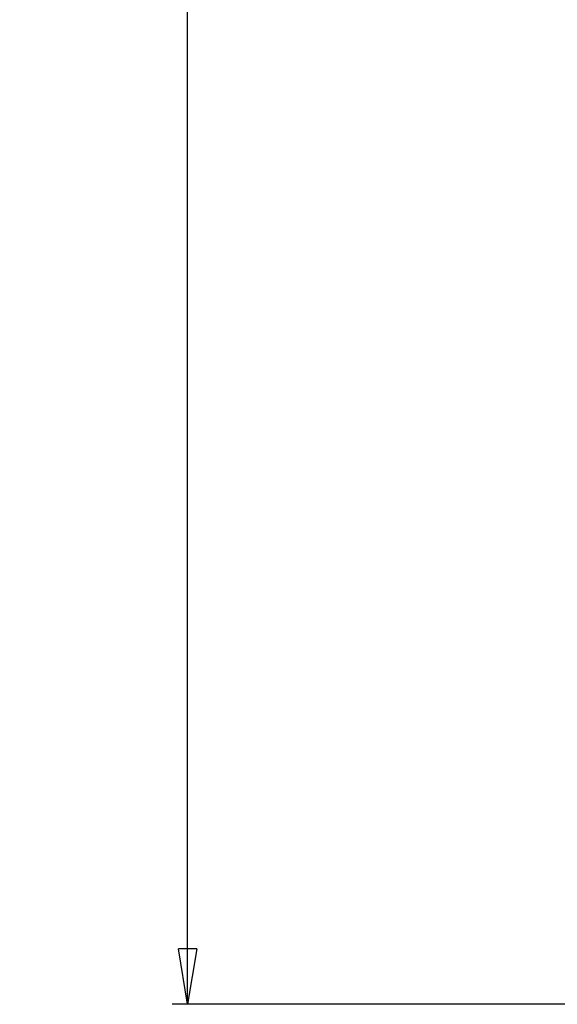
# Paper-space layout 'P3m-V' of a CAD drawing. Header units: inches. Extents: x 0.3 to 33.8, y 0.2 to 21.7.
# Tile 3 of 23: x 4.7 to 6.1, y 3.9 to 6.3. Entities that reach past the tile are written whole.
import ezdxf

# ---------------------------------------------------------------- set-up
doc = ezdxf.new("R2010")
doc.units = ezdxf.units.IN
doc.header["$MEASUREMENT"] = 0
doc.layers.add('BORDERS', color=7, linetype='Continuous')
doc.styles.add('SLDTEXTSTYLE0', font='TXT', dxfattribs={"width": 0.75})
doc.dimstyles.new('SLDDIMSTYLE8', dxfattribs={"dimtxt": 0.137795, "dimasz": 0.14, "dimexe": 0, "dimexo": 0.0625, "dimgap": 0.034449, "dimtad": 1, "dimdec": 3, "dimlfac": 2, "dimrnd": 1e-09, "dimzin": 4, "dimdsep": 46, "dimtxsty": 'SLDTEXTSTYLE0', "dimblk1": 'CLOSED', "dimblk2": 'CLOSED', "dimsah": 1, "dimcen": 0.09, "dimadec": 0, "dimazin": 1, "dimtfac": 1, "dimtdec": 3, "dimtofl": 0, "dimtmove": 0, "dimatfit": 3, "dimldrblk": 'CLOSED', "dimfxl": 0, "dimfrac": 2, "dimtolj": 1, "dimtzin": 12, "dimarcsym": 0})

# ---------------------------------------------------------------- blocks, each defined once
blk = doc.blocks.new('_Closed')
at = {"color": 0, "linetype": 'ByBlock', "lineweight": -2}
for p, q in [((-1, 0.166667), (0, 0)), ((-1, 0.166667), (-1, -0.166667)), ((0, 0), (-1, -0.166667)), ((0, 0), (-1, 0))]:
    blk.add_line(p, q, dxfattribs=at)
blk = doc.blocks.new('_D_51')
at = {"layer": 'BORDERS'}
for p, q in [((6.1163, 11.98), (5.1096, 11.98)), ((5.1489, 3.855), (5.1489, 11.98)), ((4.724, 7.8148), (4.724, 7.8568)), ((4.724, 7.8568), (4.9428, 7.8568)), ((4.9428, 7.8568), (4.9428, 7.8148)), ((4.724, 7.5094), (4.724, 7.4674)), ((4.9428, 7.4674), (4.9428, 7.5094)), ((4.724, 7.4674), (4.9428, 7.4674)), ((6.1163, 3.855), (5.1096, 3.855))]:
    blk.add_line(p, q, dxfattribs=at)
at = {"layer": 'BORDERS', "xscale": 0.14, "yscale": 0.14}
for p, rotation in [((5.1489, 11.98, 0.9375), 90.00000000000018), ((5.1489, 3.855, 0.9375), 270.0000000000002)]:
    blk.add_blockref('_Closed', p, dxfattribs=dict(at, rotation=rotation))
at = {"layer": 'BORDERS', "char_height": 0.1378, "attachment_point": 1, "rotation": 90, "style": 'SLDTEXTSTYLE0'}
for s, insert in [('16.250', (4.9713, 7.3821)), ('413', (4.7651, 7.5094))]:
    blk.add_mtext(s, dxfattribs=dict(at, insert=insert))

psp = doc.layouts.new('P3m-V')

# ---------------------------------------------------------------- dimensions: what is measured, and where the dimension line sits
at = {"layer": 'BORDERS'}
dim = psp.add_linear_dim(base=(5.14893, 11.97999), p1=(6.15572, 3.85499), p2=(6.15572, 11.97999), angle=90, dimstyle='SLDDIMSTYLE8', dxfattribs=at)
dim.commit()
dim.dimension.update_dxf_attribs({"geometry": '_D_51', "text_midpoint": (5.14893, 7.66209), "dimtype": 160})

doc.saveas('drawing.dxf')
